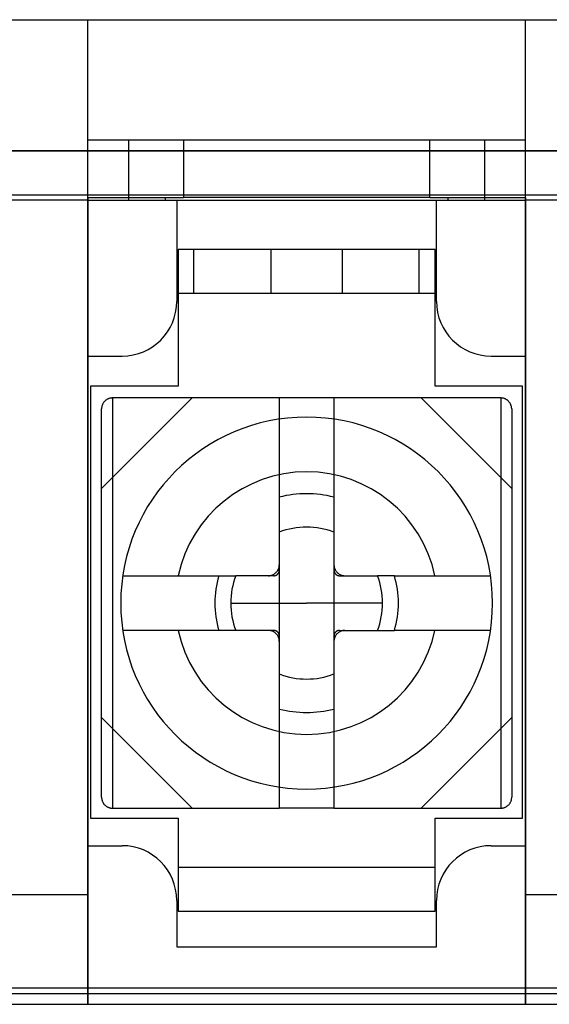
# Model space of a CAD drawing. Header units: millimetres. Extents: x -93 to 0, y 0 to 191.
# Tile 2 of 150: x -77 to -68, y 0 to 18. Entities that reach past the tile are written whole.
import ezdxf

# ---------------------------------------------------------------- set-up
doc = ezdxf.new("R2010")
doc.units = ezdxf.units.MM
doc.layers.add('MAIN-1', color=7, linetype='Continuous')
doc.layers.add('MAIN-2', color=7, linetype='Continuous')

msp = doc.modelspace()

# ---------------------------------------------------------------- linework, layer by layer
at = {"layer": 'MAIN-1'}
msp.add_line((-92, 0), (-1, 0), dxfattribs=at)
at = {"layer": 'MAIN-2'}
for p, q in [((-77.7, 18), (-76.2, 18)), ((-76.2, 18), (-76.2, 18)), ((-76.2, 18), (-68.2, 18)), ((-76.2, 0), (-76.2, 18)), ((-68.2, 18), (-68.2, 18)), ((-68.2, 18), (-66.7, 18)), ((-68.2, 0), (-68.2, 18)), ((-76.2, 15.8), (-76.2, 15.8)), ((-75.45, 15.8), (-76.2, 15.8)), ((-74.45, 15.8), (-75.45, 15.8)), ((-75.45, 14.7), (-75.45, 15.8)), ((-74.45, 15.8), (-74.45, 14.75)), ((-69.95, 15.8), (-74.45, 15.8)), ((-69.95, 14.75), (-69.95, 15.8)), ((-68.95, 15.8), (-69.95, 15.8)), ((-68.95, 15.8), (-68.95, 14.7)), ((-68.2, 15.8), (-68.95, 15.8)), ((-68.2, 15.8), (-68.2, 15.8)), ((-2.1, 15.6), (-90.9, 15.6)), ((-89.4, 15.6), (-3.6, 15.6)), ((-89.4, 14.8), (-3.6, 14.8)), ((-76.2, 14.7), (-77.7, 14.7)), ((-76.2, 14.75), (-76.2, 14.75)), ((-76.2, 14.75), (-76.2, 11.85)), ((-76.2, 14.75), (-74.789, 14.75)), ((-76.2, 14.7), (-76.2, 14.7)), ((-76.2, 14.7), (-68.2, 14.7)), ((-74.789, 14.75), (-74.789, 14.7)), ((-74.789, 14.75), (-74.45, 14.75)), ((-74.575, 14.7), (-74.575, 14.7)), ((-74.575, 14.7), (-74.575, 12.85)), ((-69.95, 14.75), (-74.45, 14.75)), ((-69.95, 14.75), (-69.611, 14.75)), ((-69.825, 14.7), (-69.825, 14.7)), ((-69.825, 12.85), (-69.825, 14.7)), ((-69.611, 14.7), (-69.611, 14.75)), ((-69.611, 14.75), (-68.2, 14.75)), ((-68.2, 14.75), (-68.2, 11.85)), ((-68.2, 14.75), (-68.2, 14.75)), ((-68.2, 14.7), (-68.2, 14.7)), ((-66.7, 14.7), (-68.2, 14.7)), ((-69.85, 13.8), (-74.55, 13.8)), ((-74.55, 13.8), (-74.55, 11.3)), ((-74.26, 13), (-74.26, 13.8)), ((-72.85, 13.8), (-74.26, 13.8)), ((-72.2, 13.8), (-72.85, 13.8)), ((-72.85, 13), (-72.85, 13.8)), ((-72.85, 13.8), (-72.85, 13.8)), ((-71.55, 13.8), (-72.2, 13.8)), ((-71.55, 13.8), (-71.55, 13.8)), ((-70.14, 13.8), (-71.55, 13.8)), ((-71.55, 13.8), (-71.55, 13)), ((-70.14, 13), (-70.14, 13.8)), ((-69.85, 11.3), (-69.85, 13.8)), ((-74.55, 13), (-69.85, 13)), ((-74.26, 13), (-72.85, 13)), ((-72.85, 13), (-72.2, 13)), ((-72.85, 13), (-72.85, 13)), ((-72.2, 13), (-71.55, 13)), ((-71.55, 13), (-70.14, 13)), ((-71.55, 13), (-71.55, 13)), ((-74.575, 12.85), (-74.575, 12.85)), ((-69.825, 12.85), (-69.825, 12.85)), ((-76.2, 11.85), (-76.2, 2.9)), ((-76.2, 11.85), (-75.575, 11.85)), ((-76.2, 11.85), (-76.2, 11.85)), ((-75.575, 11.85), (-75.575, 11.85)), ((-68.825, 11.85), (-68.825, 11.85)), ((-68.825, 11.85), (-68.2, 11.85)), ((-68.2, 11.85), (-68.2, 2.9)), ((-68.2, 11.85), (-68.2, 11.85)), ((-74.55, 11.3), (-76.15, 11.3)), ((-76.15, 11.3), (-76.15, 3.4)), ((-76.15, 11.3), (-76.15, 11.3)), ((-74.55, 11.3), (-74.55, 11.3)), ((-68.25, 11.3), (-69.85, 11.3)), ((-69.85, 11.3), (-69.85, 11.3)), ((-68.25, 3.4), (-68.25, 11.3)), ((-68.25, 11.3), (-68.25, 11.3)), ((-74.293, 11.085), (-75.95, 9.428)), ((-75.925, 10.982), (-75.93, 10.973)), ((-75.92, 10.99), (-75.925, 10.982)), ((-75.914, 10.999), (-75.92, 10.99)), ((-75.908, 11.007), (-75.914, 10.999)), ((-75.902, 11.015), (-75.908, 11.007)), ((-75.895, 11.023), (-75.902, 11.015)), ((-75.887, 11.03), (-75.895, 11.023)), ((-75.88, 11.037), (-75.887, 11.03)), ((-75.871, 11.044), (-75.88, 11.037)), ((-75.863, 11.05), (-75.871, 11.044)), ((-75.854, 11.056), (-75.863, 11.05)), ((-75.846, 11.061), (-75.854, 11.056)), ((-75.837, 11.065), (-75.846, 11.061)), ((-75.828, 11.069), (-75.837, 11.065)), ((-75.819, 11.073), (-75.828, 11.069)), ((-75.81, 11.076), (-75.819, 11.073)), ((-75.801, 11.078), (-75.81, 11.076)), ((-75.791, 11.081), (-75.801, 11.078)), ((-75.781, 11.083), (-75.791, 11.081)), ((-75.771, 11.084), (-75.781, 11.083)), ((-75.761, 11.085), (-75.771, 11.084)), ((-75.75, 11.085), (-75.761, 11.085)), ((-75.75, 11.085), (-75.75, 11.085)), ((-75.478, 11.085), (-75.75, 11.085)), ((-75.75, 11.085), (-75.75, 3.585)), ((-75.204, 11.085), (-75.478, 11.085)), ((-74.929, 11.085), (-75.204, 11.085)), ((-74.652, 11.085), (-74.929, 11.085)), ((-74.375, 11.085), (-74.652, 11.085)), ((-74.097, 11.085), (-74.375, 11.085)), ((-73.818, 11.085), (-74.097, 11.085)), ((-73.539, 11.085), (-73.818, 11.085)), ((-73.259, 11.085), (-73.539, 11.085)), ((-72.98, 11.085), (-73.259, 11.085)), ((-72.7, 11.085), (-72.98, 11.085)), ((-72.7, 11.085), (-72.7, 11.085)), ((-71.7, 11.085), (-72.7, 11.085)), ((-72.7, 11.085), (-72.7, 3.585)), ((-71.7, 11.085), (-71.7, 11.085)), ((-71.421, 11.085), (-71.7, 11.085)), ((-71.7, 11.085), (-71.7, 3.585)), ((-71.141, 11.085), (-71.421, 11.085)), ((-70.862, 11.085), (-71.141, 11.085)), ((-70.583, 11.085), (-70.862, 11.085)), ((-70.304, 11.085), (-70.583, 11.085)), ((-70.025, 11.085), (-70.304, 11.085)), ((-68.45, 9.428), (-70.107, 11.085)), ((-69.746, 11.085), (-70.025, 11.085)), ((-69.468, 11.085), (-69.746, 11.085)), ((-69.191, 11.085), (-69.468, 11.085)), ((-68.918, 11.085), (-69.191, 11.085)), ((-68.65, 11.085), (-68.918, 11.085)), ((-68.65, 11.085), (-68.65, 11.085)), ((-68.641, 11.085), (-68.65, 11.085)), ((-68.65, 11.085), (-68.65, 3.585)), ((-68.632, 11.084), (-68.641, 11.085)), ((-68.623, 11.083), (-68.632, 11.084)), ((-68.614, 11.082), (-68.623, 11.083)), ((-68.605, 11.08), (-68.614, 11.082)), ((-68.597, 11.078), (-68.605, 11.08)), ((-68.588, 11.075), (-68.597, 11.078)), ((-68.58, 11.073), (-68.588, 11.075)), ((-68.573, 11.07), (-68.58, 11.073)), ((-68.565, 11.066), (-68.573, 11.07)), ((-68.557, 11.062), (-68.565, 11.066)), ((-68.55, 11.058), (-68.557, 11.062)), ((-68.542, 11.053), (-68.55, 11.058)), ((-68.535, 11.048), (-68.542, 11.053)), ((-68.527, 11.043), (-68.535, 11.048)), ((-68.52, 11.037), (-68.527, 11.043)), ((-68.513, 11.031), (-68.52, 11.037)), ((-68.506, 11.024), (-68.513, 11.031)), ((-68.5, 11.017), (-68.506, 11.024)), ((-68.494, 11.01), (-68.5, 11.017)), ((-68.488, 11.003), (-68.494, 11.01)), ((-68.483, 10.995), (-68.488, 11.003)), ((-68.478, 10.987), (-68.483, 10.995)), ((-68.474, 10.98), (-68.478, 10.987)), ((-75.949, 10.906), (-75.95, 10.895)), ((-75.95, 10.895), (-75.95, 10.885)), ((-75.95, 10.885), (-75.95, 10.885)), ((-75.95, 3.785), (-75.95, 10.885)), ((-75.948, 10.916), (-75.949, 10.906)), ((-75.946, 10.926), (-75.948, 10.916)), ((-75.943, 10.936), (-75.946, 10.926)), ((-75.941, 10.945), (-75.943, 10.936)), ((-75.938, 10.955), (-75.941, 10.945)), ((-75.934, 10.964), (-75.938, 10.955)), ((-75.93, 10.973), (-75.934, 10.964)), ((-68.47, 10.972), (-68.474, 10.98)), ((-68.466, 10.964), (-68.47, 10.972)), ((-68.463, 10.956), (-68.466, 10.964)), ((-68.46, 10.948), (-68.463, 10.956)), ((-68.458, 10.94), (-68.46, 10.948)), ((-68.455, 10.931), (-68.458, 10.94)), ((-68.454, 10.922), (-68.455, 10.931)), ((-68.452, 10.913), (-68.454, 10.922)), ((-68.451, 10.904), (-68.452, 10.913)), ((-68.45, 10.895), (-68.451, 10.904)), ((-68.45, 10.885), (-68.45, 10.895)), ((-68.45, 10.885), (-68.45, 10.885)), ((-68.45, 10.885), (-68.45, 3.785)), ((-72.2, 10.735), (-72.2, 10.735)), ((-72.738, 7.918), (-72.733, 7.925)), ((-72.733, 7.925), (-72.728, 7.932)), ((-72.728, 7.932), (-72.724, 7.94)), ((-72.724, 7.94), (-72.72, 7.948)), ((-72.72, 7.948), (-72.716, 7.956)), ((-72.716, 7.956), (-72.713, 7.964)), ((-72.713, 7.964), (-72.71, 7.972)), ((-72.71, 7.972), (-72.707, 7.981)), ((-72.707, 7.981), (-72.705, 7.99)), ((-72.705, 7.99), (-72.703, 7.998)), ((-72.703, 7.998), (-72.702, 8.007)), ((-72.702, 8.007), (-72.701, 8.016)), ((-72.702, 7.917), (-72.701, 7.922)), ((-72.701, 8.016), (-72.7, 8.026)), ((-72.701, 7.927), (-72.7, 7.932)), ((-72.701, 7.922), (-72.701, 7.927)), ((-72.7, 8.026), (-72.7, 8.035)), ((-72.7, 7.932), (-72.7, 7.937)), ((-71.7, 8.035), (-71.7, 8.025)), ((-71.7, 8.025), (-71.699, 8.016)), ((-71.7, 7.937), (-71.7, 7.932)), ((-71.7, 7.932), (-71.699, 7.927)), ((-71.699, 8.016), (-71.698, 8.007)), ((-71.699, 7.927), (-71.699, 7.922)), ((-71.699, 7.922), (-71.698, 7.917)), ((-71.698, 8.007), (-71.697, 7.998)), ((-71.697, 7.998), (-71.695, 7.989)), ((-71.695, 7.989), (-71.692, 7.98)), ((-71.692, 7.98), (-71.69, 7.972)), ((-71.69, 7.972), (-71.687, 7.964)), ((-71.687, 7.964), (-71.684, 7.956)), ((-71.684, 7.956), (-71.68, 7.948)), ((-71.68, 7.948), (-71.676, 7.94)), ((-71.676, 7.94), (-71.671, 7.932)), ((-71.671, 7.932), (-71.667, 7.925)), ((-71.667, 7.925), (-71.662, 7.917)), ((-75.563, 7.835), (-73.804, 7.835)), ((-73.804, 7.835), (-73.76, 7.835)), ((-73.76, 7.835), (-73.716, 7.835)), ((-73.716, 7.835), (-73.672, 7.835)), ((-73.672, 7.835), (-73.628, 7.835)), ((-73.628, 7.835), (-73.584, 7.835)), ((-73.584, 7.835), (-73.54, 7.835)), ((-73.54, 7.835), (-73.496, 7.835)), ((-73.361, 7.835), (-73.496, 7.835)), ((-73.24, 7.835), (-73.361, 7.835)), ((-73.132, 7.835), (-73.24, 7.835)), ((-73.035, 7.835), (-73.132, 7.835)), ((-72.95, 7.835), (-73.035, 7.835)), ((-72.873, 7.835), (-72.95, 7.835)), ((-72.9, 7.835), (-72.89, 7.835)), ((-72.89, 7.835), (-72.881, 7.836)), ((-72.881, 7.836), (-72.872, 7.837)), ((-72.802, 7.835), (-72.873, 7.835)), ((-72.872, 7.837), (-72.863, 7.839)), ((-72.863, 7.839), (-72.854, 7.84)), ((-72.854, 7.84), (-72.845, 7.843)), ((-72.845, 7.843), (-72.837, 7.845)), ((-72.837, 7.845), (-72.829, 7.848)), ((-72.829, 7.848), (-72.821, 7.851)), ((-72.821, 7.851), (-72.813, 7.855)), ((-72.813, 7.855), (-72.805, 7.859)), ((-72.805, 7.859), (-72.797, 7.864)), ((-72.802, 7.835), (-72.797, 7.835)), ((-72.797, 7.864), (-72.79, 7.868)), ((-72.797, 7.835), (-72.792, 7.836)), ((-72.792, 7.836), (-72.787, 7.836)), ((-72.79, 7.868), (-72.782, 7.873)), ((-72.787, 7.836), (-72.782, 7.837)), ((-72.782, 7.873), (-72.775, 7.879)), ((-72.782, 7.837), (-72.778, 7.838)), ((-72.778, 7.838), (-72.773, 7.839)), ((-72.775, 7.879), (-72.768, 7.885)), ((-72.773, 7.839), (-72.768, 7.841)), ((-72.768, 7.885), (-72.762, 7.891)), ((-72.768, 7.841), (-72.764, 7.842)), ((-72.764, 7.842), (-72.76, 7.844)), ((-72.762, 7.891), (-72.755, 7.897)), ((-72.76, 7.844), (-72.756, 7.846)), ((-72.756, 7.846), (-72.752, 7.848)), ((-72.755, 7.897), (-72.749, 7.904)), ((-72.752, 7.848), (-72.748, 7.85)), ((-72.749, 7.904), (-72.743, 7.911)), ((-72.748, 7.85), (-72.744, 7.853)), ((-72.744, 7.853), (-72.741, 7.855)), ((-72.743, 7.911), (-72.738, 7.918)), ((-72.741, 7.855), (-72.737, 7.858)), ((-72.737, 7.858), (-72.734, 7.86)), ((-72.734, 7.86), (-72.731, 7.863)), ((-72.731, 7.863), (-72.728, 7.866)), ((-72.728, 7.866), (-72.725, 7.869)), ((-72.725, 7.869), (-72.723, 7.873)), ((-72.723, 7.873), (-72.72, 7.876)), ((-72.72, 7.876), (-72.718, 7.879)), ((-72.718, 7.879), (-72.715, 7.883)), ((-72.715, 7.883), (-72.713, 7.887)), ((-72.713, 7.887), (-72.711, 7.891)), ((-72.711, 7.891), (-72.709, 7.895)), ((-72.709, 7.895), (-72.707, 7.899)), ((-72.707, 7.899), (-72.706, 7.903)), ((-72.706, 7.903), (-72.704, 7.908)), ((-72.704, 7.908), (-72.703, 7.913)), ((-72.703, 7.913), (-72.702, 7.917)), ((-71.698, 7.917), (-71.697, 7.913)), ((-71.697, 7.913), (-71.696, 7.908)), ((-71.696, 7.908), (-71.694, 7.903)), ((-71.694, 7.903), (-71.693, 7.899)), ((-71.693, 7.899), (-71.691, 7.895)), ((-71.691, 7.895), (-71.689, 7.891)), ((-71.689, 7.891), (-71.687, 7.887)), ((-71.687, 7.887), (-71.685, 7.883)), ((-71.685, 7.883), (-71.682, 7.879)), ((-71.682, 7.879), (-71.68, 7.876)), ((-71.68, 7.876), (-71.677, 7.873)), ((-71.677, 7.873), (-71.675, 7.869)), ((-71.675, 7.869), (-71.672, 7.866)), ((-71.672, 7.866), (-71.669, 7.863)), ((-71.669, 7.863), (-71.666, 7.86)), ((-71.666, 7.86), (-71.662, 7.858)), ((-71.662, 7.917), (-71.656, 7.91)), ((-71.662, 7.858), (-71.659, 7.855)), ((-71.659, 7.855), (-71.656, 7.853)), ((-71.656, 7.91), (-71.65, 7.903)), ((-71.656, 7.853), (-71.652, 7.85)), ((-71.652, 7.85), (-71.648, 7.848)), ((-71.65, 7.903), (-71.644, 7.897)), ((-71.648, 7.848), (-71.644, 7.846)), ((-71.644, 7.897), (-71.638, 7.89)), ((-71.644, 7.846), (-71.64, 7.844)), ((-71.64, 7.844), (-71.636, 7.842)), ((-71.638, 7.89), (-71.631, 7.884)), ((-71.636, 7.842), (-71.632, 7.841)), ((-71.632, 7.841), (-71.627, 7.839)), ((-71.631, 7.884), (-71.624, 7.879)), ((-71.627, 7.839), (-71.622, 7.838)), ((-71.624, 7.879), (-71.617, 7.873)), ((-71.622, 7.838), (-71.618, 7.837)), ((-71.618, 7.837), (-71.613, 7.836)), ((-71.617, 7.873), (-71.61, 7.868)), ((-71.613, 7.836), (-71.608, 7.836)), ((-71.61, 7.868), (-71.603, 7.863)), ((-71.608, 7.836), (-71.603, 7.835)), ((-71.603, 7.863), (-71.595, 7.859)), ((-71.603, 7.835), (-71.598, 7.835)), ((-71.598, 7.835), (-71.527, 7.835)), ((-71.595, 7.859), (-71.587, 7.855)), ((-71.587, 7.855), (-71.579, 7.851)), ((-71.579, 7.851), (-71.571, 7.848)), ((-71.571, 7.848), (-71.563, 7.845)), ((-71.563, 7.845), (-71.554, 7.843)), ((-71.554, 7.843), (-71.546, 7.84)), ((-71.546, 7.84), (-71.537, 7.838)), ((-71.537, 7.838), (-71.528, 7.837)), ((-71.528, 7.837), (-71.519, 7.836)), ((-71.527, 7.835), (-71.45, 7.835)), ((-71.519, 7.836), (-71.509, 7.835)), ((-71.509, 7.835), (-71.5, 7.835)), ((-71.45, 7.835), (-71.365, 7.835)), ((-71.365, 7.835), (-71.268, 7.835)), ((-71.268, 7.835), (-71.16, 7.835)), ((-71.16, 7.835), (-71.039, 7.835)), ((-71.039, 7.835), (-70.904, 7.835)), ((-70.862, 7.835), (-70.904, 7.835)), ((-70.819, 7.835), (-70.862, 7.835)), ((-70.775, 7.835), (-70.819, 7.835)), ((-70.731, 7.835), (-70.775, 7.835)), ((-70.687, 7.835), (-70.731, 7.835)), ((-70.642, 7.835), (-70.687, 7.835)), ((-70.596, 7.835), (-70.642, 7.835)), ((-70.596, 7.835), (-68.837, 7.835)), ((-73.589, 7.335), (-72.2, 7.335)), ((-70.811, 7.335), (-72.2, 7.335)), ((-73.804, 6.835), (-75.563, 6.835)), ((-73.76, 6.835), (-73.804, 6.835)), ((-73.716, 6.835), (-73.76, 6.835)), ((-73.672, 6.835), (-73.716, 6.835)), ((-73.628, 6.835), (-73.672, 6.835)), ((-73.584, 6.835), (-73.628, 6.835)), ((-73.54, 6.835), (-73.584, 6.835)), ((-73.496, 6.835), (-73.54, 6.835)), ((-73.361, 6.835), (-73.496, 6.835)), ((-73.24, 6.835), (-73.361, 6.835)), ((-73.132, 6.835), (-73.24, 6.835)), ((-73.035, 6.835), (-73.132, 6.835)), ((-72.95, 6.835), (-73.035, 6.835)), ((-72.873, 6.835), (-72.95, 6.835)), ((-72.891, 6.835), (-72.9, 6.835)), ((-72.881, 6.834), (-72.891, 6.835)), ((-72.872, 6.833), (-72.881, 6.834)), ((-72.802, 6.835), (-72.873, 6.835)), ((-72.863, 6.832), (-72.872, 6.833)), ((-72.854, 6.83), (-72.863, 6.832)), ((-72.846, 6.828), (-72.854, 6.83)), ((-72.837, 6.825), (-72.846, 6.828)), ((-72.829, 6.822), (-72.837, 6.825)), ((-72.821, 6.819), (-72.829, 6.822)), ((-72.813, 6.815), (-72.821, 6.819)), ((-72.805, 6.811), (-72.813, 6.815)), ((-72.797, 6.807), (-72.805, 6.811)), ((-72.797, 6.835), (-72.802, 6.835)), ((-72.792, 6.835), (-72.797, 6.835)), ((-72.79, 6.802), (-72.797, 6.807)), ((-72.787, 6.834), (-72.792, 6.835)), ((-72.783, 6.797), (-72.79, 6.802)), ((-72.782, 6.833), (-72.787, 6.834)), ((-72.776, 6.792), (-72.783, 6.797)), ((-72.778, 6.832), (-72.782, 6.833)), ((-72.773, 6.831), (-72.778, 6.832)), ((-72.769, 6.786), (-72.776, 6.792)), ((-72.768, 6.829), (-72.773, 6.831)), ((-72.762, 6.78), (-72.769, 6.786)), ((-72.764, 6.828), (-72.768, 6.829)), ((-72.76, 6.826), (-72.764, 6.828)), ((-72.756, 6.773), (-72.762, 6.78)), ((-72.756, 6.824), (-72.76, 6.826)), ((-72.752, 6.822), (-72.756, 6.824)), ((-72.75, 6.767), (-72.756, 6.773)), ((-72.748, 6.82), (-72.752, 6.822)), ((-72.744, 6.76), (-72.75, 6.767)), ((-72.744, 6.817), (-72.748, 6.82)), ((-72.741, 6.815), (-72.744, 6.817)), ((-72.738, 6.753), (-72.744, 6.76)), ((-72.738, 6.812), (-72.741, 6.815)), ((-72.734, 6.81), (-72.738, 6.812)), ((-72.733, 6.746), (-72.738, 6.753)), ((-72.731, 6.807), (-72.734, 6.81)), ((-72.729, 6.738), (-72.733, 6.746)), ((-72.728, 6.804), (-72.731, 6.807)), ((-72.724, 6.73), (-72.729, 6.738)), ((-72.725, 6.801), (-72.728, 6.804)), ((-72.723, 6.798), (-72.725, 6.801)), ((-72.72, 6.723), (-72.724, 6.73)), ((-72.72, 6.794), (-72.723, 6.798)), ((-72.718, 6.791), (-72.72, 6.794)), ((-72.716, 6.715), (-72.72, 6.723)), ((-72.715, 6.787), (-72.718, 6.791)), ((-72.713, 6.706), (-72.716, 6.715)), ((-72.713, 6.783), (-72.715, 6.787)), ((-72.711, 6.779), (-72.713, 6.783)), ((-72.71, 6.698), (-72.713, 6.706)), ((-72.709, 6.775), (-72.711, 6.779)), ((-72.708, 6.69), (-72.71, 6.698)), ((-72.707, 6.771), (-72.709, 6.775)), ((-72.705, 6.681), (-72.708, 6.69)), ((-72.706, 6.767), (-72.707, 6.771)), ((-72.704, 6.762), (-72.706, 6.767)), ((-72.703, 6.672), (-72.705, 6.681)), ((-72.703, 6.757), (-72.704, 6.762)), ((-72.702, 6.753), (-72.703, 6.757)), ((-72.702, 6.663), (-72.703, 6.672)), ((-72.701, 6.748), (-72.702, 6.753)), ((-72.701, 6.654), (-72.702, 6.663)), ((-72.701, 6.743), (-72.701, 6.748)), ((-72.7, 6.738), (-72.701, 6.743)), ((-72.7, 6.733), (-72.7, 6.738)), ((-71.699, 6.743), (-71.7, 6.738)), ((-71.7, 6.738), (-71.7, 6.733)), ((-71.698, 6.753), (-71.699, 6.748)), ((-71.699, 6.748), (-71.699, 6.743)), ((-71.698, 6.663), (-71.699, 6.654)), ((-71.697, 6.757), (-71.698, 6.753)), ((-71.697, 6.672), (-71.698, 6.663)), ((-71.696, 6.762), (-71.697, 6.757)), ((-71.695, 6.681), (-71.697, 6.672)), ((-71.694, 6.767), (-71.696, 6.762)), ((-71.693, 6.689), (-71.695, 6.681)), ((-71.693, 6.771), (-71.694, 6.767)), ((-71.691, 6.775), (-71.693, 6.771)), ((-71.69, 6.698), (-71.693, 6.689)), ((-71.689, 6.779), (-71.691, 6.775)), ((-71.687, 6.706), (-71.69, 6.698)), ((-71.687, 6.783), (-71.689, 6.779)), ((-71.685, 6.787), (-71.687, 6.783)), ((-71.684, 6.714), (-71.687, 6.706)), ((-71.682, 6.791), (-71.685, 6.787)), ((-71.68, 6.722), (-71.684, 6.714)), ((-71.68, 6.794), (-71.682, 6.791)), ((-71.677, 6.798), (-71.68, 6.794)), ((-71.676, 6.73), (-71.68, 6.722)), ((-71.675, 6.801), (-71.677, 6.798)), ((-71.672, 6.738), (-71.676, 6.73)), ((-71.672, 6.804), (-71.675, 6.801)), ((-71.669, 6.807), (-71.672, 6.804)), ((-71.667, 6.745), (-71.672, 6.738)), ((-71.666, 6.81), (-71.669, 6.807)), ((-71.662, 6.752), (-71.667, 6.745)), ((-71.663, 6.812), (-71.666, 6.81)), ((-71.659, 6.815), (-71.663, 6.812)), ((-71.657, 6.76), (-71.662, 6.752)), ((-71.656, 6.817), (-71.659, 6.815)), ((-71.651, 6.766), (-71.657, 6.76)), ((-71.652, 6.82), (-71.656, 6.817)), ((-71.648, 6.822), (-71.652, 6.82)), ((-71.645, 6.773), (-71.651, 6.766)), ((-71.644, 6.824), (-71.648, 6.822)), ((-71.638, 6.779), (-71.645, 6.773)), ((-71.64, 6.826), (-71.644, 6.824)), ((-71.636, 6.828), (-71.64, 6.826)), ((-71.632, 6.785), (-71.638, 6.779)), ((-71.632, 6.829), (-71.636, 6.828)), ((-71.627, 6.831), (-71.632, 6.829)), ((-71.625, 6.791), (-71.632, 6.785)), ((-71.622, 6.832), (-71.627, 6.831)), ((-71.618, 6.797), (-71.625, 6.791)), ((-71.618, 6.833), (-71.622, 6.832)), ((-71.613, 6.834), (-71.618, 6.833)), ((-71.61, 6.802), (-71.618, 6.797)), ((-71.608, 6.835), (-71.613, 6.834)), ((-71.603, 6.806), (-71.61, 6.802)), ((-71.603, 6.835), (-71.608, 6.835)), ((-71.598, 6.835), (-71.603, 6.835)), ((-71.595, 6.811), (-71.603, 6.806)), ((-71.598, 6.835), (-71.527, 6.835)), ((-71.587, 6.815), (-71.595, 6.811)), ((-71.579, 6.819), (-71.587, 6.815)), ((-71.571, 6.822), (-71.579, 6.819)), ((-71.563, 6.825), (-71.571, 6.822)), ((-71.555, 6.827), (-71.563, 6.825)), ((-71.546, 6.83), (-71.555, 6.827)), ((-71.537, 6.832), (-71.546, 6.83)), ((-71.528, 6.833), (-71.537, 6.832)), ((-71.519, 6.834), (-71.528, 6.833)), ((-71.527, 6.835), (-71.45, 6.835)), ((-71.51, 6.835), (-71.519, 6.834)), ((-71.5, 6.835), (-71.51, 6.835)), ((-71.45, 6.835), (-71.365, 6.835)), ((-71.365, 6.835), (-71.268, 6.835)), ((-71.268, 6.835), (-71.16, 6.835)), ((-71.16, 6.835), (-71.039, 6.835)), ((-71.039, 6.835), (-70.904, 6.835)), ((-70.904, 6.835), (-70.862, 6.835)), ((-70.862, 6.835), (-70.819, 6.835)), ((-70.819, 6.835), (-70.775, 6.835)), ((-70.775, 6.835), (-70.731, 6.835)), ((-70.731, 6.835), (-70.687, 6.835)), ((-70.687, 6.835), (-70.642, 6.835)), ((-70.642, 6.835), (-70.596, 6.835)), ((-68.837, 6.835), (-70.596, 6.835)), ((-72.7, 6.645), (-72.701, 6.654)), ((-72.7, 6.635), (-72.7, 6.645)), ((-71.699, 6.654), (-71.7, 6.644)), ((-71.7, 6.644), (-71.7, 6.635)), ((-75.95, 5.242), (-74.293, 3.585)), ((-70.107, 3.585), (-68.45, 5.242)), ((-75.95, 3.785), (-75.95, 3.785)), ((-75.95, 3.785), (-75.95, 3.776)), ((-72.2, 3.935), (-72.2, 3.935)), ((-68.45, 3.785), (-68.45, 3.785)), ((-68.45, 3.775), (-68.45, 3.785)), ((-75.95, 3.776), (-75.949, 3.766)), ((-75.949, 3.766), (-75.948, 3.757)), ((-75.948, 3.757), (-75.946, 3.748)), ((-75.946, 3.748), (-75.945, 3.739)), ((-75.945, 3.739), (-75.942, 3.73)), ((-75.942, 3.73), (-75.94, 3.722)), ((-75.94, 3.722), (-75.937, 3.714)), ((-75.937, 3.714), (-75.934, 3.706)), ((-75.934, 3.706), (-75.93, 3.698)), ((-75.93, 3.698), (-75.926, 3.69)), ((-75.926, 3.69), (-75.922, 3.683)), ((-75.922, 3.683), (-75.917, 3.675)), ((-75.917, 3.675), (-75.912, 3.667)), ((-75.912, 3.667), (-75.906, 3.66)), ((-75.906, 3.66), (-75.9, 3.653)), ((-75.9, 3.653), (-75.894, 3.646)), ((-75.894, 3.646), (-75.887, 3.639)), ((-75.887, 3.639), (-75.88, 3.633)), ((-75.88, 3.633), (-75.873, 3.627)), ((-75.873, 3.627), (-75.865, 3.622)), ((-75.865, 3.622), (-75.858, 3.617)), ((-75.858, 3.617), (-75.85, 3.612)), ((-75.85, 3.612), (-75.843, 3.608)), ((-75.843, 3.608), (-75.835, 3.604)), ((-75.835, 3.604), (-75.827, 3.601)), ((-75.827, 3.601), (-75.82, 3.597)), ((-68.581, 3.597), (-68.572, 3.601)), ((-68.572, 3.601), (-68.563, 3.605)), ((-68.563, 3.605), (-68.554, 3.609)), ((-68.554, 3.609), (-68.546, 3.614)), ((-68.546, 3.614), (-68.537, 3.62)), ((-68.537, 3.62), (-68.529, 3.626)), ((-68.529, 3.626), (-68.52, 3.633)), ((-68.52, 3.633), (-68.513, 3.64)), ((-68.513, 3.64), (-68.505, 3.647)), ((-68.505, 3.647), (-68.498, 3.655)), ((-68.498, 3.655), (-68.492, 3.663)), ((-68.492, 3.663), (-68.486, 3.671)), ((-68.486, 3.671), (-68.48, 3.68)), ((-68.48, 3.68), (-68.475, 3.688)), ((-68.475, 3.688), (-68.47, 3.697)), ((-68.47, 3.697), (-68.466, 3.706)), ((-68.466, 3.706), (-68.462, 3.716)), ((-68.462, 3.716), (-68.459, 3.725)), ((-68.459, 3.725), (-68.456, 3.734)), ((-68.456, 3.734), (-68.454, 3.744)), ((-68.454, 3.744), (-68.452, 3.754)), ((-68.452, 3.754), (-68.451, 3.764)), ((-68.451, 3.764), (-68.45, 3.775)), ((-75.82, 3.597), (-75.812, 3.595)), ((-75.812, 3.595), (-75.803, 3.592)), ((-75.803, 3.592), (-75.795, 3.59)), ((-75.795, 3.59), (-75.786, 3.588)), ((-75.786, 3.588), (-75.777, 3.587)), ((-75.777, 3.587), (-75.768, 3.586)), ((-75.768, 3.586), (-75.759, 3.585)), ((-75.759, 3.585), (-75.75, 3.585)), ((-75.75, 3.585), (-75.478, 3.585)), ((-75.75, 3.585), (-75.75, 3.585)), ((-75.478, 3.585), (-75.204, 3.585)), ((-75.204, 3.585), (-74.929, 3.585)), ((-74.929, 3.585), (-74.652, 3.585)), ((-74.652, 3.585), (-74.375, 3.585)), ((-74.375, 3.585), (-74.097, 3.585)), ((-74.097, 3.585), (-73.818, 3.585)), ((-73.818, 3.585), (-73.539, 3.585)), ((-73.539, 3.585), (-73.259, 3.585)), ((-73.259, 3.585), (-72.98, 3.585)), ((-72.98, 3.585), (-72.7, 3.585)), ((-71.7, 3.585), (-72.7, 3.585)), ((-72.7, 3.585), (-72.7, 3.585)), ((-71.7, 3.585), (-71.421, 3.585)), ((-71.7, 3.585), (-71.7, 3.585)), ((-71.421, 3.585), (-71.141, 3.585)), ((-71.141, 3.585), (-70.862, 3.585)), ((-70.862, 3.585), (-70.583, 3.585)), ((-70.583, 3.585), (-70.304, 3.585)), ((-70.304, 3.585), (-70.025, 3.585)), ((-70.025, 3.585), (-69.746, 3.585)), ((-69.746, 3.585), (-69.468, 3.585)), ((-69.468, 3.585), (-69.191, 3.585)), ((-69.191, 3.585), (-68.918, 3.585)), ((-68.918, 3.585), (-68.65, 3.585)), ((-68.65, 3.585), (-68.65, 3.585)), ((-68.65, 3.585), (-68.639, 3.585)), ((-68.639, 3.585), (-68.629, 3.586)), ((-68.629, 3.586), (-68.619, 3.588)), ((-68.619, 3.588), (-68.609, 3.589)), ((-68.609, 3.589), (-68.599, 3.592)), ((-68.599, 3.592), (-68.59, 3.594)), ((-68.59, 3.594), (-68.581, 3.597)), ((-76.15, 3.4), (-74.55, 3.4)), ((-76.15, 3.4), (-76.15, 3.4)), ((-74.55, 3.4), (-74.55, 1.7)), ((-74.55, 3.4), (-74.55, 3.4)), ((-69.85, 1.7), (-69.85, 3.4)), ((-69.85, 3.4), (-68.25, 3.4)), ((-69.85, 3.4), (-69.85, 3.4)), ((-68.25, 3.4), (-68.25, 3.4)), ((-76.2, 2.9), (-75.575, 2.9)), ((-76.2, 2.9), (-76.2, 0)), ((-76.2, 2.9), (-76.2, 2.9)), ((-75.575, 2.9), (-75.575, 2.9)), ((-68.825, 2.9), (-68.2, 2.9)), ((-68.825, 2.9), (-68.825, 2.9)), ((-68.2, 2.9), (-68.2, 2.9)), ((-68.2, 2.9), (-68.2, 0)), ((-69.85, 2.5), (-74.55, 2.5)), ((-76.2, 2), (-77.7, 2)), ((-66.7, 2), (-68.2, 2)), ((-74.575, 1.9), (-74.575, 1.05)), ((-74.575, 1.9), (-74.575, 1.9)), ((-69.825, 1.05), (-69.825, 1.9)), ((-69.825, 1.9), (-69.825, 1.9)), ((-74.55, 1.7), (-69.85, 1.7)), ((-74.575, 1.05), (-69.825, 1.05)), ((-74.575, 1.05), (-74.575, 1.05)), ((-69.825, 1.05), (-69.825, 1.05)), ((-90.7, 0.3), (-2.3, 0.3)), ((-87.4, 0.2), (-5, 0.2)), ((-76.2, 0), (-76.2, 0)), ((-76.2, 0), (-76.2, 0)), ((-68.2, 0), (-68.2, 0)), ((-68.2, 0), (-68.2, 0))]:
    msp.add_line(p, q, dxfattribs=at)
for centre, radius, start, end in [((-75.575, 12.85), 1, 270, 0), ((-68.825, 12.85), 1, 180, 270), ((-72.2, 7.335), 3.4, 90, 270), ((-72.2, 7.335), 3.4, 270, 90), ((-72.2, 7.335), 2.4, 90, 167.9753), ((-72.2, 7.335), 2.4, 12.0247, 90), ((-72.2, 7.335), 2, 75.5216, 104.4783), ((-72.2, 7.335), 1.389, 68.8969, 111.1032), ((-72.2, 7.335), 1.68, 162.6841, 180), ((-72.2, 7.335), 1.389, 158.8978, 180), ((-72.2, 7.335), 1.389, 0, 21.1025), ((-72.2, 7.335), 1.68, 0, 17.3159), ((-72.2, 7.335), 1.68, 180, 197.316), ((-72.2, 7.335), 1.389, 180, 201.1026), ((-72.2, 7.335), 1.389, 338.8977, 0), ((-72.2, 7.335), 1.68, 342.6842, 0), ((-72.2, 7.335), 2.4, 192.0247, 270), ((-72.2, 7.335), 2.4, 270, 347.9753), ((-72.2, 7.335), 1.389, 248.8973, 291.1028), ((-72.2, 7.335), 2, 255.5222, 284.478), ((-75.575, 1.9), 1, 0, 90), ((-68.825, 1.9), 1, 90, 180)]:
    msp.add_arc(centre, radius, start, end, dxfattribs=at)

doc.saveas('drawing.dxf')
